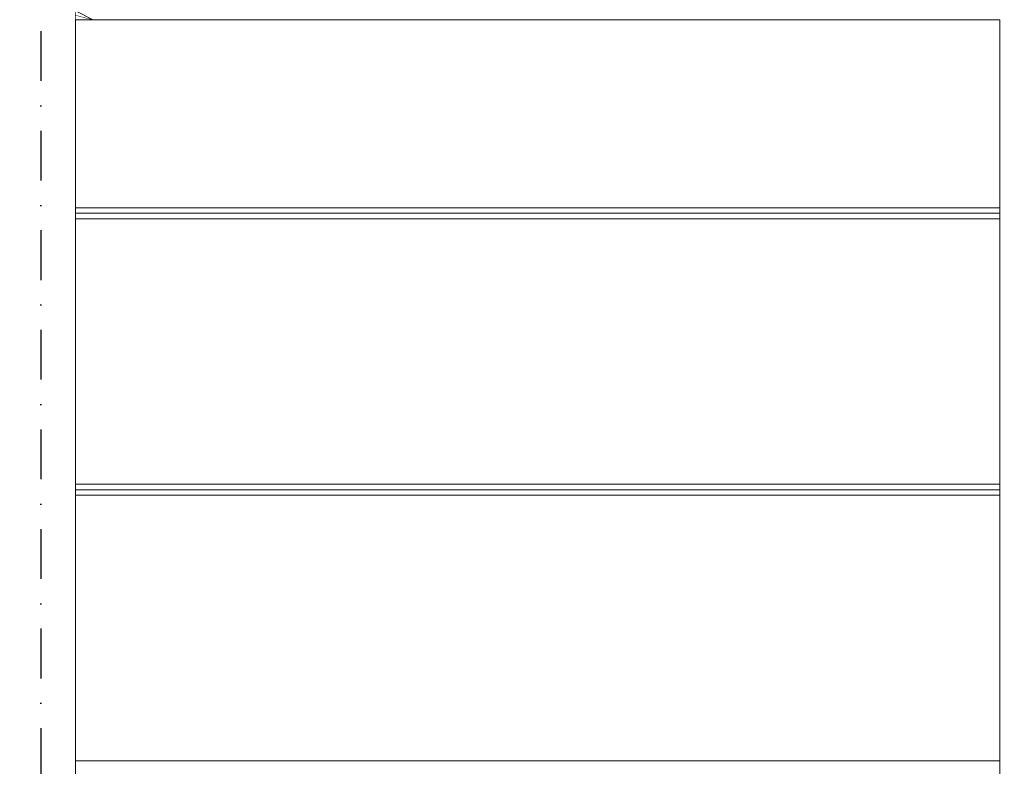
# Model space of a CAD drawing. Header units: millimetres. Extents: x -12989 to 402831, y -50461 to 30884.
# Tile 55 of 175: x 374416 to 377979, y -44661 to -41961. Entities that reach past the tile are written whole.
import ezdxf
from ezdxf.enums import TextEntityAlignment as Align

# ---------------------------------------------------------------- set-up
doc = ezdxf.new("R2010")
doc.units = ezdxf.units.MM
doc.header["$MEASUREMENT"] = 0
doc.linetypes.add('Kropki i Kreski', pattern=[360, 180, -90, 0, -90])
doc.linetypes.add('Wipeout_Contour', pattern=[1000, 0, -1000])
for name, color, linetype in [('AS_Belki.Import IFC', 7, 'Continuous'), ('AS_Blachy.Import IFC', 7, 'Continuous'), ('Nowe_A__SCIANY', 7, 'Continuous'), ('Nowe_Warstwa IFC.Import IFC', 7, 'Continuous')]:
    doc.layers.add(name, color=color, linetype=linetype)
for name, color, linetype, lineweight in [('AS_Belki.Import IFC_Nr_pióra__88', 7, 'Continuous', 13), ('AS_Belki.Import IFC_Nr_pióra__90', 7, 'Continuous', 13), ('AS_Blachy.Import IFC_Nr_pióra__4', 7, 'Continuous', 13), ('Nowe_A__SCIANY_Nr_pióra__87', 7, 'Continuous', 13), ('Nowe_Warstwa IFC.Import IFC_Nr_pióra__1', 7, 'Continuous', 13), ('Nowe_Warstwa IFC.Import IFC_Nr_pióra__25', 7, 'Continuous', 25)]:
    doc.layers.add(name, color=color, linetype=linetype, lineweight=lineweight)
doc.styles.add('STYL_AUTOMATYCZNY_1', font='arial.ttf')

# ---------------------------------------------------------------- blocks, each defined once
blk = doc.blocks.new('ElemPrzekroju_2_1', base_point=(362576.7, -45960.6))
at = {"color": 254, "linetype": 'Wipeout_Contour', "lineweight": 0, "ltscale": 1514643.702179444}
blk.add_wipeout([(374618.1, -41960.6), (374618.1, -42640.6), (377963.1, -42640.6), (377963.1, -41960.6)], dxfattribs=at).dxf.layer = 'Nowe_A__SCIANY'
at = {"color": 254, "linetype": 'Wipeout_Contour', "lineweight": 0, "ltscale": 1514800.136064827}
blk.add_wipeout([(374618.1, -42640.6), (374618.1, -42660.6), (377963.1, -42660.6), (377963.1, -42640.6)], dxfattribs=at).dxf.layer = 'Nowe_A__SCIANY'
at = {"layer": 'Nowe_A__SCIANY_Nr_pióra__87', "color": 7, "linetype": 'Continuous', "lineweight": 13}
blk.add_line((377963.1, -42640.6), (374618.1, -42640.6), dxfattribs=at)
at = {"color": 254, "linetype": 'Wipeout_Contour', "lineweight": 0, "ltscale": 1514809.148236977}
blk.add_wipeout([(374618.1, -42660.6), (374618.1, -42680.6), (377963.1, -42680.6), (377963.1, -42660.6)], dxfattribs=at).dxf.layer = 'Nowe_A__SCIANY'
at = {"layer": 'Nowe_A__SCIANY_Nr_pióra__87', "color": 7, "linetype": 'Continuous', "lineweight": 13}
blk.add_line((374618.1, -42660.6), (377963.1, -42660.6), dxfattribs=at)
at = {"color": 254, "linetype": 'Wipeout_Contour', "lineweight": 0, "ltscale": 1515032.449499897}
blk.add_wipeout([(374618.1, -43640.6), (377963.1, -43640.6), (377963.1, -42680.6), (374618.1, -42680.6)], dxfattribs=at).dxf.layer = 'Nowe_A__SCIANY'
at = {"layer": 'Nowe_A__SCIANY_Nr_pióra__87', "color": 7, "linetype": 'Continuous', "lineweight": 13}
blk.add_line((377963.1, -42680.6), (374618.1, -42680.6), dxfattribs=at)
at = {"color": 254, "linetype": 'Wipeout_Contour', "lineweight": 0, "ltscale": 1515255.852229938}
blk.add_wipeout([(374618.1, -43660.6), (377963.1, -43660.6), (377963.1, -43640.6), (374618.1, -43640.6)], dxfattribs=at).dxf.layer = 'Nowe_A__SCIANY'
at = {"layer": 'Nowe_A__SCIANY_Nr_pióra__87', "color": 7, "linetype": 'Continuous', "lineweight": 13}
blk.add_line((377963.1, -43640.6), (374618.1, -43640.6), dxfattribs=at)
at = {"color": 254, "linetype": 'Wipeout_Contour', "lineweight": 0, "ltscale": 1515265.072898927}
blk.add_wipeout([(374618.1, -43680.6), (377963.1, -43680.6), (377963.1, -43660.6), (374618.1, -43660.6)], dxfattribs=at).dxf.layer = 'Nowe_A__SCIANY'
at = {"layer": 'Nowe_A__SCIANY_Nr_pióra__87', "color": 7, "linetype": 'Continuous', "lineweight": 13}
blk.add_line((374618.1, -43660.6), (377963.1, -43660.6), dxfattribs=at)
at = {"color": 254, "linetype": 'Wipeout_Contour', "lineweight": 0, "ltscale": 1515493.479524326}
blk.add_wipeout([(374618.1, -43680.6), (374618.1, -44640.6), (377963.1, -44640.6), (377963.1, -43680.6)], dxfattribs=at).dxf.layer = 'Nowe_A__SCIANY'
at = {"layer": 'Nowe_A__SCIANY_Nr_pióra__87', "color": 7, "linetype": 'Continuous', "lineweight": 13}
blk.add_line((377963.1, -43680.6), (374618.1, -43680.6), dxfattribs=at)
at = {"color": 254, "linetype": 'Wipeout_Contour', "lineweight": 0, "ltscale": 1515721.987718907}
blk.add_wipeout([(377963.1, -44640.6), (374618.1, -44640.6), (374618.1, -44660.6), (377963.1, -44660.6)], dxfattribs=at).dxf.layer = 'Nowe_A__SCIANY'
at = {"layer": 'Nowe_A__SCIANY_Nr_pióra__87', "color": 7, "linetype": 'Continuous', "lineweight": 13}
blk.add_line((377963.1, -44640.6), (374618.1, -44640.6), dxfattribs=at)
blk = doc.blocks.new('ElemPrzekroju_153_1', base_point=(362576.7, -45960.6))
at = {"color": 254, "linetype": 'Wipeout_Contour', "lineweight": 0, "ltscale": 1508041.00110347}
blk.add_wipeout([(374618.1, -40879.2), (374368.1, -40879.2), (374368.1, -45960.6), (374618.1, -45960.6)], dxfattribs=at).dxf.layer = 'AS_Blachy.Import IFC'
at = {"layer": 'AS_Blachy.Import IFC_Nr_pióra__4', "color": 7, "linetype": 'Continuous', "lineweight": 13}
blk.add_line((374618.1, -45960.6), (374618.1, -40879.2), dxfattribs=at)
blk = doc.blocks.new('ElemPrzekroju_180_1', base_point=(362576.7, -45960.6))
at = {"color": 254, "linetype": 'Wipeout_Contour', "lineweight": 0, "ltscale": 1896436.723818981}
blk.add_wipeout([(374618.1, -41860.6), (374618.1, -41928.5), (374682, -41960.6), (380451.1, -41960.6), (380451.1, -41860.6)], dxfattribs=at).dxf.layer = 'AS_Belki.Import IFC'
at = {"layer": 'AS_Belki.Import IFC_Nr_pióra__90', "color": 7, "linetype": 'Continuous', "lineweight": 13}
blk.add_line((377963.1, -41960.6), (374682, -41960.6), dxfattribs=at)
blk = doc.blocks.new('ElemPrzekroju_246_1', base_point=(362576.7, -45960.6))
at = {"color": 254, "linetype": 'Wipeout_Contour', "lineweight": 0, "ltscale": 2283882.727178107}
blk.add_wipeout([(377963.1, -45660.6), (378062.7, -45660.6), (378062.7, -45960.6), (378063.1, -45960.6), (378063.1, -41960.6), (377963.1, -41960.6)], dxfattribs=at).dxf.layer = 'AS_Belki.Import IFC'
at = {"layer": 'AS_Belki.Import IFC_Nr_pióra__88', "color": 7, "linetype": 'Continuous', "lineweight": 13}
for p, q in [((377963.1, -45660.6), (377963.1, -41960.6)), ((378063.1, -43710.6), (378063.1, -41960.6)), ((378063.1, -45960.6), (378063.1, -43810.6))]:
    blk.add_line(p, q, dxfattribs=at)
blk = doc.blocks.new('ElemPrzekroju_270_1', base_point=(362576.7, -45960.6))
at = {"color": 254, "linetype": 'Wipeout_Contour', "lineweight": 0, "ltscale": 1130944.429164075}
blk.add_wipeout([(374618.1, -41943.7), (374618.1, -41960.6), (374682, -41960.6)], dxfattribs=at).dxf.layer = 'AS_Belki.Import IFC'
at = {"layer": 'AS_Belki.Import IFC_Nr_pióra__90', "color": 7, "linetype": 'Continuous', "lineweight": 13}
for q in [(374618.1, -41943.7), (374618.1, -41960.6)]:
    blk.add_line((374682, -41960.6), q, dxfattribs=at)
blk = doc.blocks.new('ElemPrzekroju_291_1', base_point=(362576.7, -45960.6))
at = {"color": 254, "linetype": 'Wipeout_Contour', "lineweight": 0, "ltscale": 1877525.113221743}
blk.add_wipeout([(371640.5, -40435.2), (371462.1, -40435.2), (374304.2, -41860.6), (374368.1, -41877.5), (374368.1, -41803.2)], dxfattribs=at).dxf.layer = 'AS_Belki.Import IFC'
at = {"color": 254, "linetype": 'Wipeout_Contour', "lineweight": 0, "ltscale": 1130940.803204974}
blk.add_wipeout([(374618.1, -41928.5), (374618.1, -41943.7), (374682, -41960.6)], dxfattribs=at).dxf.layer = 'AS_Belki.Import IFC'
at = {"layer": 'AS_Belki.Import IFC_Nr_pióra__90', "color": 7, "linetype": 'Continuous', "lineweight": 13}
for p, q in [((374304.2, -41860.6), (371462.1, -40435.2)), ((374368.1, -41803.2), (371640.5, -40435.2)), ((374682, -41960.6), (374618.1, -41928.5))]:
    blk.add_line(p, q, dxfattribs=at)
blk = doc.blocks.new('Standardowy znacznik osi[6]_1', base_point=(374493.1, -35960.6))
at = {"layer": 'Nowe_Warstwa IFC.Import IFC_Nr_pióra__25', "color": 7, "linetype": 'Kropki i Kreski', "lineweight": 25}
blk.add_line((374493.1, -36960.6), (374493.1, -48960.6), dxfattribs=at)
at = {"layer": 'Nowe_Warstwa IFC.Import IFC_Nr_pióra__1', "color": 7, "lineweight": 13, "style": 'STYL_AUTOMATYCZNY_1'}
for tag, p in [('AC_MarkerText_1_0', (374493.1, -35623.1)), ('AC_MarkerText_1_1', (374493.1, -50123.1))]:
    blk.add_attdef(tag, text='', height=175, rotation=360, dxfattribs=at).set_placement(p, align=Align.TOP_CENTER)

msp = doc.modelspace()

# ---------------------------------------------------------------- block references
at = {"layer": 'Nowe_A__SCIANY', "lineweight": 0}
msp.add_blockref('ElemPrzekroju_2_1', (362576.7, -45960.6), dxfattribs=at)

# ---------------------------------------------------------------- next in the draw order: block references
at = {"layer": 'AS_Blachy.Import IFC', "lineweight": 0}
msp.add_blockref('ElemPrzekroju_153_1', (362576.7, -45960.6), dxfattribs=at)

# ---------------------------------------------------------------- next in the draw order: block references
at = {"layer": 'AS_Belki.Import IFC', "lineweight": 0}
msp.add_blockref('ElemPrzekroju_180_1', (362576.7, -45960.6), dxfattribs=at)

# ---------------------------------------------------------------- next in the draw order: block references
for name in ['ElemPrzekroju_270_1', 'ElemPrzekroju_246_1']:
    msp.add_blockref(name, (362576.7, -45960.6), dxfattribs=at)

# ---------------------------------------------------------------- next in the draw order: block references
msp.add_blockref('ElemPrzekroju_291_1', (362576.7, -45960.6), dxfattribs=at)

# ---------------------------------------------------------------- next in the draw order: block references
at = {"layer": 'Nowe_Warstwa IFC.Import IFC', "color": 7, "linetype": 'Continuous', "lineweight": 13}
msp.add_blockref('Standardowy znacznik osi[6]_1', (374493.1, -35960.6), dxfattribs=at)

doc.saveas('drawing.dxf')
